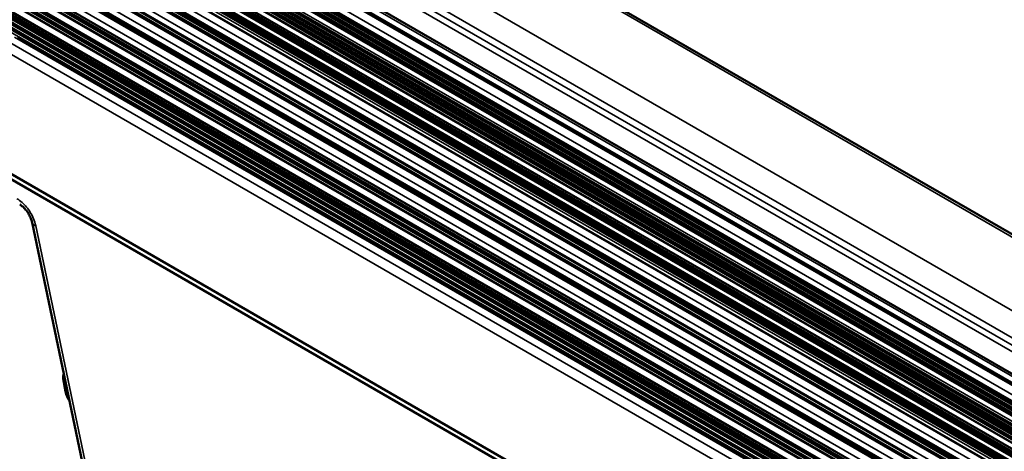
# Model space of a CAD drawing. Header units: millimetres. Extents: x 75 to 4764, y 75 to 3163.
# Tile 176 of 198: x 2983 to 3131, y 2791 to 2856. Entities that reach past the tile are written whole.
import ezdxf

# ---------------------------------------------------------------- set-up
doc = ezdxf.new("R2010")
doc.units = ezdxf.units.MM
doc.header["$LTSCALE"] = 15
doc.layers.add('Visible (ISO)', color=7, linetype='Continuous', lineweight=50)
doc.layers.add('Visible Narrow (ISO)', color=7, linetype='Continuous', lineweight=35)

msp = doc.modelspace()

# ---------------------------------------------------------------- linework, layer by layer
at = {"layer": 'Visible (ISO)'}
for p, q in [((3518.294, 2600.995), (2816.561, 3006.14)), ((3502.646, 2588.978), (2801.331, 2993.882)), ((2801.93, 2992.145), (3502.515, 2587.662)), ((2803.651, 2990.939), (3502.515, 2587.45)), ((2801.93, 2989.369), (3502.515, 2584.885)), ((2802.883, 2986.664), (3502.515, 2582.732)), ((3502.515, 2581.436), (2802.409, 2985.642)), ((2803.758, 2982.863), (3502.515, 2579.436)), ((2804.123, 2983.074), (3502.515, 2579.857)), ((2804.394, 2983.231), (3502.515, 2580.17)), ((2804.759, 2983.441), (3502.515, 2580.592)), ((3502.515, 2581.222), (2805.206, 2983.814)), ((3502.515, 2577.685), (2802.875, 2981.622)), ((3502.515, 2578.593), (2803.063, 2982.422)), ((2803.487, 2982.707), (3502.515, 2579.122)), ((2803.333, 2978.441), (3502.515, 2574.767)), ((2803.477, 2978.615), (3502.515, 2575.025)), ((3502.515, 2575.556), (2804.01, 2978.838)), ((2804.181, 2978.932), (3502.515, 2575.737)), ((3341.221, 2669.653), (2804.86, 2979.329)), ((3502.515, 2576.851), (2805.097, 2979.506)), ((2803.217, 2977.5), (3502.515, 2573.759)), ((2801.796, 2976.043), (3502.515, 2571.482)), ((2802.158, 2972.21), (3502.515, 2567.858)), ((2802.569, 2968.887), (3502.515, 2564.773)), ((2803.184, 2965.675), (3502.515, 2561.915)), ((3502.515, 2559.41), (2804.074, 2962.655)), ((3502.515, 2556.497), (2805.048, 2959.18)), ((3502.515, 2556.031), (2810.789, 2955.4)), ((2982.49, 2853.496), (3343.178, 2645.253)), ((3345.114, 2622.815), (2977.154, 2835.257)), ((2977.204, 2834.441), (3345.114, 2622.027)), ((2994.206, 2779.803), (2984.64, 2825.434)), ((2989.692, 2799.938), (2989.341, 2801.898)), ((2989.424, 2802.615), (2989.422, 2802.61))]:
    msp.add_line(p, q, dxfattribs=at)
for centre, major_axis, start_param, end_param in [((2990.048, 2802.306), (0.297, 0.955), 1.4657028, 2.2139255), ((2992.521, 2801.571), (1.187, 3.82), 2.2139255, 2.6822305)]:
    msp.add_ellipse(centre, major_axis=major_axis, ratio=0.6924284, start_param=start_param, end_param=end_param, dxfattribs=at)
msp.add_open_spline([(2984.64, 2825.434), (2984.608, 2825.587), (2984.559, 2825.758), (2984.429, 2826.12), (2984.343, 2826.315), (2984.137, 2826.711), (2984.013, 2826.915), (2983.741, 2827.299), (2983.59, 2827.482), (2983.293, 2827.794), (2983.142, 2827.927), (2982.918, 2828.095), (2982.836, 2828.149), (2982.765, 2828.191)], degree=3, knots=[0, 0, 0, 0, 0.06114125, 0.06114125, 0.12632859, 0.12632859, 0.19652524, 0.19652524, 0.26846132, 0.26846132, 0.33853756, 0.33853756, 0.38235591, 0.38235591, 0.38235591, 0.38235591], dxfattribs=at)
at = {"layer": 'Visible Narrow (ISO)'}
for p, q in [((2815.874, 3006.142), (3517.951, 2600.797)), ((2806.289, 3000.546), (3508.312, 2595.232)), ((2803.783, 2997.935), (3504.968, 2593.105)), ((2802.179, 2996.741), (3503.785, 2591.669)), ((2803.056, 2997.249), (3504.303, 2592.384)), ((2802.18, 2992.986), (3502.579, 2588.61)), ((2803.401, 2990.915), (3502.515, 2587.28)), ((2802.18, 2990.21), (3502.515, 2585.871)), ((2803.988, 2987.289), (3502.515, 2583.994)), ((2804.284, 2987.459), (3502.515, 2584.335)), ((2804.401, 2987.465), (3502.515, 2584.408)), ((2804.579, 2987.567), (3502.515, 2584.613)), ((2804.695, 2987.697), (3502.515, 2584.81)), ((2802.409, 2986.047), (3502.515, 2581.841)), ((2803.164, 2986.751), (3502.515, 2582.98)), ((2803.281, 2986.88), (3502.515, 2583.177)), ((2803.577, 2987.051), (3502.515, 2583.519)), ((2803.694, 2987.056), (3502.515, 2583.592)), ((2803.871, 2987.159), (3502.515, 2583.797)), ((2805.001, 2983.559), (3502.515, 2580.849)), ((2803.127, 2982.501), (3502.515, 2578.709)), ((3502.515, 2577.352), (2805.338, 2979.867)), ((2809.162, 2980.898), (3502.515, 2580.59)), ((2803.571, 2978.684), (3502.515, 2575.147)), ((3502.515, 2575.265), (2803.672, 2978.742)), ((3502.515, 2577.081), (2805.239, 2979.654)), ((2802.043, 2976.882), (3502.515, 2572.464)), ((2803.087, 2977.495), (3502.515, 2573.68)), ((2803.15, 2977.515), (3502.515, 2573.736)), ((2803.217, 2978.071), (3502.515, 2574.331)), ((2804.095, 2974.022), (3502.515, 2570.789)), ((2804.22, 2974.095), (3502.515, 2570.934)), ((2804.45, 2974.1), (3502.515, 2571.072)), ((2804.575, 2974.173), (3502.515, 2571.217)), ((2802.406, 2973.049), (3502.515, 2568.841)), ((2803.45, 2973.662), (3502.515, 2570.056)), ((2803.512, 2973.682), (3502.515, 2570.112)), ((2803.743, 2973.687), (3502.515, 2570.25)), ((2803.868, 2973.76), (3502.515, 2570.395)), ((2802.817, 2969.727), (3502.515, 2565.756)), ((2803.861, 2970.339), (3502.515, 2566.971)), ((2803.923, 2970.359), (3502.515, 2567.027)), ((2804.154, 2970.364), (3502.515, 2567.165)), ((2804.279, 2970.437), (3502.515, 2567.31)), ((2804.506, 2970.699), (3502.515, 2567.703)), ((2804.63, 2970.773), (3502.515, 2567.848)), ((2803.431, 2966.514), (3502.515, 2562.898)), ((2804.475, 2967.127), (3502.515, 2564.113)), ((2804.538, 2967.147), (3502.515, 2564.169)), ((2804.769, 2967.152), (3502.515, 2564.307)), ((2804.893, 2967.225), (3502.515, 2564.452)), ((3502.515, 2560.556), (2804.528, 2963.539)), ((3502.515, 2560.576), (2804.588, 2963.525)), ((3502.515, 2560.731), (2804.733, 2963.596)), ((3502.515, 2561.107), (2804.95, 2963.847)), ((3502.515, 2561.253), (2805.075, 2963.92)), ((3502.515, 2561.391), (2805.306, 2963.925)), ((3502.515, 2561.536), (2805.43, 2963.998)), ((3502.515, 2558.623), (2806.404, 2960.524)), ((3502.515, 2559.017), (2806.631, 2960.786)), ((3502.515, 2559.162), (2806.755, 2960.859)), ((3502.515, 2559.301), (2806.987, 2960.864)), ((3502.515, 2557.643), (2805.502, 2960.064)), ((3502.515, 2557.663), (2805.561, 2960.05)), ((3502.515, 2557.818), (2805.706, 2960.121)), ((3502.515, 2558.195), (2805.923, 2960.372)), ((3502.515, 2558.34), (2806.048, 2960.446)), ((3502.515, 2558.478), (2806.279, 2960.451)), ((2810.715, 2955.179), (3502.515, 2555.768)), ((2810.716, 2955.035), (3502.515, 2555.625)), ((2810.829, 2954.839), (3502.515, 2555.494)), ((2810.83, 2954.695), (3502.515, 2555.351)), ((2810.719, 2954.365), (3502.515, 2554.956)), ((2810.72, 2954.221), (3502.515, 2554.813)), ((2810.724, 2953.554), (3502.515, 2554.148)), ((2810.724, 2953.411), (3502.515, 2554.005)), ((2810.834, 2954.025), (3502.515, 2554.682)), ((2810.834, 2953.881), (3502.515, 2554.538)), ((2810.838, 2953.21), (3502.515, 2553.87)), ((2810.728, 2952.74), (3502.515, 2553.337)), ((2810.839, 2953.066), (3502.515, 2553.727)), ((2981.99, 2853.446), (3342.678, 2645.203)), ((2980.93, 2852.834), (3341.618, 2644.591)), ((2980.223, 2851.581), (3340.911, 2643.338)), ((2994.75, 2779.34), (2985.184, 2824.971)), ((2989.59, 2801.82), (2989.341, 2801.898)), ((2989.425, 2802.609), (2989.422, 2802.61)), ((2989.692, 2799.938), (2990.005, 2799.841))]:
    msp.add_line(p, q, dxfattribs=at)
msp.add_ellipse((2986.597, 2825.844), major_axis=(-1.957, -0.41), ratio=0.4520604, start_param=0.0001583, end_param=0.6742088, dxfattribs=at)
msp.add_open_spline([(2985.184, 2824.971), (2985.108, 2825.334), (2984.995, 2825.683), (2984.855, 2826.021), (2984.714, 2826.358), (2984.545, 2826.684), (2984.365, 2826.981), (2984.184, 2827.278), (2983.992, 2827.545), (2983.789, 2827.791), (2983.586, 2828.038), (2983.373, 2828.263), (2983.135, 2828.475), (2982.897, 2828.687), (2982.634, 2828.887), (2982.352, 2829.05)], degree=3, knots=[0, 0, 0, 0, 0.2, 0.2, 0.2, 0.4, 0.4, 0.4, 0.6, 0.6, 0.6, 0.8, 0.8, 0.8, 1, 1, 1, 1], dxfattribs=at)

doc.saveas('drawing.dxf')
